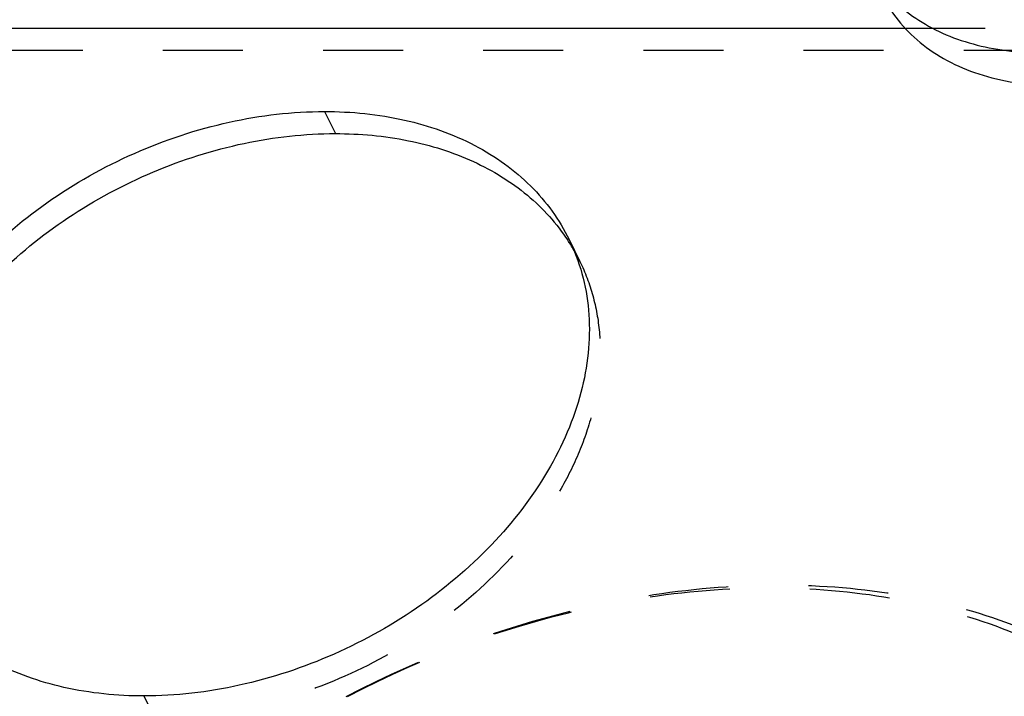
# Model space of a CAD drawing. Header units: millimetres. Extents: x 0 to 410, y 0 to 287.
# Tile 27 of 57: x 282 to 309, y 176 to 195. Entities that reach past the tile are written whole.
import ezdxf

# ---------------------------------------------------------------- set-up
doc = ezdxf.new("R2010")
doc.units = ezdxf.units.MM
doc.header["$LTSCALE"] = 22.55
doc.linetypes.add('HIDDEN', pattern=[0.2, 0.1, -0.1])
doc.layers.get('0').update_dxf_attribs({"linetype": 'CONTINUOUS'})
doc.layers.add('1_ASSI', color=7, linetype='CONTINUOUS')
doc.layers.add('DEFAULT_2', color=8, linetype='HIDDEN')

msp = doc.modelspace()

# ---------------------------------------------------------------- linework, layer by layer
at = {"color": 9, "linetype": 'Continuous'}
msp.add_line((271.91173, 194.42652), (306.6474, 194.42652), dxfattribs=at)
at = {"layer": '1_ASSI', "color": 9, "linetype": 'Continuous'}
msp.add_line((290.29755, 192.07654), (290.60259, 191.45493), dxfattribs=at)
at = {"layer": '1_ASSI', "color": 8, "linetype": 'HIDDEN'}
for p, q in [((297.18203, 188.47731), (297.48707, 187.8557)), ((285.21415, 175.62668), (285.5192, 175.00507))]:
    msp.add_line(p, q, dxfattribs=at)
at = {"layer": '1_ASSI', "color": 7, "linetype": 'Continuous'}
msp.add_arc((292.54922, 185.43006), 5.50155, 30.07074, 33.333151, dxfattribs=at)
at = {"layer": '1_ASSI', "color": 8, "linetype": 'HIDDEN'}
msp.add_arc((292.57299, 185.44414), 5.47391, 26.140118, 30.067787, dxfattribs=at)
at = {"layer": '1_ASSI', "color": 7, "linetype": 'Continuous'}
for points, knots in [([(306.09114, 195.45657), (306.27024, 195.24995), (306.6788, 194.86462), (307.40242, 194.40123), (308.22975, 194.05212), (309.47237, 193.74141), (311.1841, 193.68684), (313.26879, 194.11554), (314.93918, 194.85275), (316.1655, 195.6459), (317.26259, 196.53838), (318.38219, 197.80889), (318.98104, 199.00745), (319.16747, 199.61076)], [0, 0, 0, 0, 0.05136869, 0.10473225, 0.16062354, 0.21930491, 0.3445736, 0.47841748, 0.61613463, 0.68479396, 0.75232802, 0.88137232, 1, 1, 1, 1]), ([(305.98447, 195.37364), (306.11107, 195.11568), (306.42649, 194.62098), (307.05767, 193.98921), (307.83133, 193.47921), (309.05326, 192.96523), (310.83162, 192.70546), (313.07034, 192.98373), (315.26932, 193.80498), (316.91764, 194.89085), (318.02895, 195.95502), (318.93059, 197.0711), (319.42309, 198.02484), (319.62504, 198.67835)], [0, 0, 0, 0, 0.05076045, 0.10265822, 0.15665357, 0.21340106, 0.33572169, 0.46887325, 0.60807873, 0.74687391, 0.8142095, 0.87917002, 1, 1, 1, 1]), ([(278.37135, 179.23877), (278.26374, 179.55205), (278.10289, 180.20739), (278.03382, 181.23161), (278.13482, 182.28796), (278.49999, 183.74378), (279.38501, 185.54749), (280.98678, 187.49714), (283.04467, 189.1644), (285.42678, 190.44418), (287.97953, 191.25583), (289.7415, 191.45493), (290.60259, 191.45493)], [0, 0, 0, 0, 0.05052001, 0.10228255, 0.15586743, 0.21168259, 0.3304675, 0.45864241, 0.59372062, 0.73186012, 0.8686717, 1, 1, 1, 1]), ([(290.60259, 191.45493), (291.29093, 191.45493), (292.62566, 191.33424), (294.48063, 190.75612), (295.79879, 189.94851), (296.64224, 189.13934), (296.99119, 188.68813), (297.1457, 188.45319)], [0, 0, 0, 0, 0.27586334, 0.53296813, 0.77243909, 0.88730637, 1, 1, 1, 1])]:
    msp.add_open_spline(points, degree=3, knots=knots, dxfattribs=at)
at = {"layer": '1_ASSI', "color": 3, "linetype": 'Continuous'}
for points, knots in [([(278.32971, 179.22584), (278.17876, 179.53344), (277.93255, 180.18413), (277.74809, 181.22321), (277.74932, 182.30903), (277.93509, 183.42059), (278.30078, 184.53783), (279.03207, 186.03663), (280.36382, 187.8051), (282.44616, 189.59487), (284.90135, 190.97833), (287.55679, 191.85928), (289.39803, 192.07654), (290.29755, 192.07654)], [0, 0, 0, 0, 0.05049229, 0.10181507, 0.15470153, 0.20971447, 0.26720898, 0.32732702, 0.45482472, 0.59016354, 0.72930028, 0.86744574, 1, 1, 1, 1]), ([(290.29755, 192.07654), (291.05376, 192.07654), (292.51509, 191.93221), (294.22132, 191.33512), (295.37485, 190.6269), (296.1123, 190.0035), (296.72573, 189.28743), (297.04646, 188.75355), (297.18199, 188.47739)], [0, 0, 0, 0, 0.27754066, 0.53417179, 0.65541757, 0.77269211, 0.88709896, 1, 1, 1, 1]), ([(297.18199, 188.47739), (297.33294, 188.16979), (297.57915, 187.51909), (297.76361, 186.48001), (297.76238, 185.39419), (297.57661, 184.28263), (297.21092, 183.16539), (296.47963, 181.66659), (295.14788, 179.89812), (293.06554, 178.10835), (290.61035, 176.7249), (287.95491, 175.84395), (286.11367, 175.62668), (285.21415, 175.62668)], [0, 0, 0, 0, 0.05049229, 0.10181507, 0.15470153, 0.20971447, 0.26720898, 0.32732702, 0.45482472, 0.59016354, 0.72930028, 0.86744574, 1, 1, 1, 1]), ([(285.21415, 175.62668), (284.45794, 175.62668), (282.99661, 175.77101), (281.29038, 176.3681), (280.13685, 177.07632), (279.3994, 177.69972), (278.78597, 178.41579), (278.46524, 178.94968), (278.32971, 179.22584)], [0, 0, 0, 0, 0.27754066, 0.53417179, 0.65541757, 0.77269211, 0.88709896, 1, 1, 1, 1])]:
    msp.add_open_spline(points, degree=3, knots=knots, dxfattribs=at)
at = {"layer": '1_ASSI', "color": 8, "linetype": 'HIDDEN'}
for points, knots in [([(297.48703, 187.85578), (297.63798, 187.54818), (297.8842, 186.89748), (298.06865, 185.8584), (298.06743, 184.77258), (297.88166, 183.66102), (297.51596, 182.54378), (296.78467, 181.04498), (295.45293, 179.27651), (293.37058, 177.48674), (290.91539, 176.10329), (288.25995, 175.22234), (286.41871, 175.00507), (285.5192, 175.00507)], [0, 0, 0, 0, 0.05049229, 0.10181507, 0.15470153, 0.20971447, 0.26720898, 0.32732702, 0.45482472, 0.59016354, 0.72930028, 0.86744574, 1, 1, 1, 1]), ([(285.5192, 175.00507), (284.76298, 175.00507), (283.30165, 175.1494), (281.59542, 175.74649), (280.44189, 176.45471), (279.70444, 177.07811), (279.09101, 177.79418), (278.77028, 178.32807), (278.63476, 178.60423)], [0, 0, 0, 0, 0.27754066, 0.53417179, 0.65541757, 0.77269211, 0.88709896, 1, 1, 1, 1])]:
    msp.add_open_spline(points, degree=3, knots=knots, dxfattribs=at)
at = {"layer": 'DEFAULT_2', "color": 8, "linetype": 'HIDDEN'}
for p, q in [((306.6474, 194.42652), (310.13576, 194.42652)), ((272.21677, 193.80491), (310.4408, 193.80491))]:
    msp.add_line(p, q, dxfattribs=at)
for points, knots in [([(290.91078, 175.6076), (293.13606, 176.77849), (296.69371, 178.0911), (301.55186, 178.78739), (305.05015, 178.75743), (308.31985, 178.17742), (311.25285, 177.06067), (313.74464, 175.43813), (315.06965, 174.02665), (315.61589, 173.26816)], [0, 0, 0, 0, 0.2810447, 0.41697678, 0.54713142, 0.67033335, 0.78623814, 0.89552878, 1, 1, 1, 1]), ([(290.94219, 175.60739), (293.18425, 176.78623), (296.77528, 178.09312), (301.66958, 178.73316), (305.1755, 178.6375), (308.42819, 177.96987), (311.31249, 176.74638), (313.71709, 175.00321), (314.94911, 173.51073), (315.44186, 172.71612)], [0, 0, 0, 0, 0.28250406, 0.41881117, 0.54895524, 0.67176906, 0.78703998, 0.89572457, 1, 1, 1, 1])]:
    msp.add_open_spline(points, degree=3, knots=knots, dxfattribs=at)

doc.saveas('drawing.dxf')
